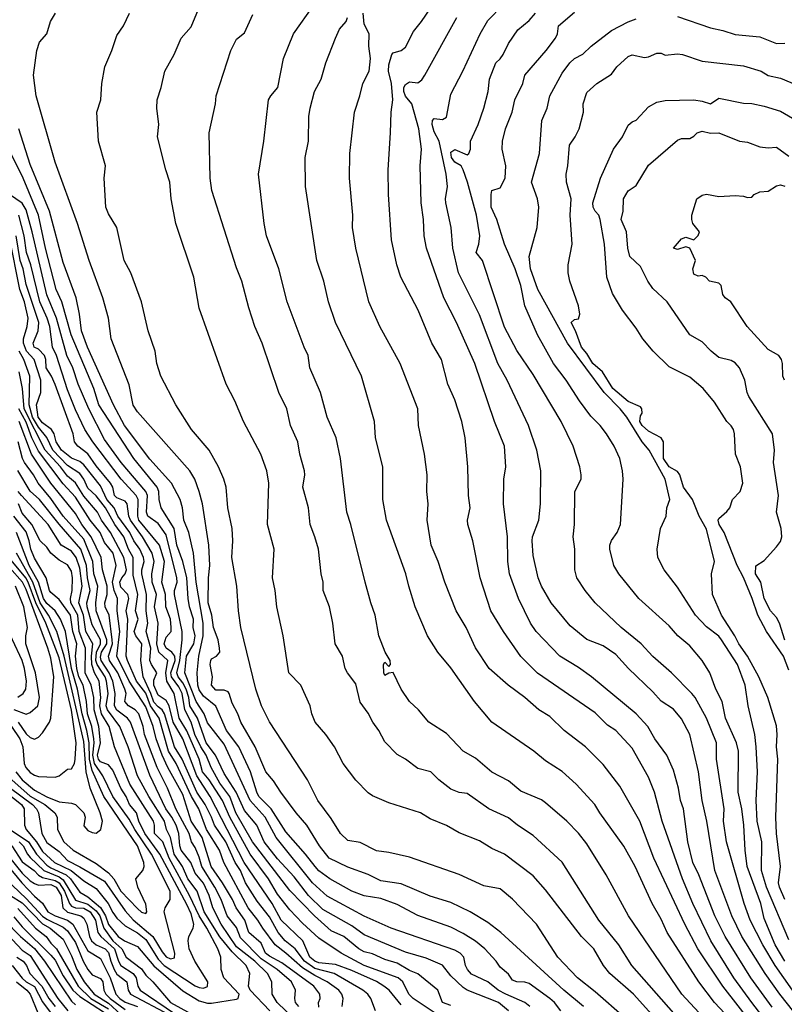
# Model space of a CAD drawing. Header units: metres. Extents: x -51132 to -49532, y -231222 to -229437.
# Tile 187 of 256: x -50114 to -50022, y -230801 to -230682. Entities that reach past the tile are written whole.
import ezdxf

# ---------------------------------------------------------------- set-up
doc = ezdxf.new("R2010")
doc.units = ezdxf.units.M
for name, color, linetype in [('CONTOUR_HALF', 8, 'Continuous'), ('CONTOUR_INDEX', 1, 'Continuous'), ('CONTOUR_INTER', 3, 'Continuous')]:
    doc.layers.add(name, color=color, linetype=linetype)

msp = doc.modelspace()

# ---------------------------------------------------------------- linework, layer by layer
at = {"layer": 'CONTOUR_HALF'}
for points, elevation in [([(-50033.61, -230807.26), (-50039.92, -230800.26), (-50042.78, -230797.76), (-50043.57, -230796.76), (-50044.71, -230794.76), (-50046.22, -230793.26), (-50050.58, -230787.58), (-50052.08, -230785.91), (-50055.58, -230783.27), (-50057.08, -230782.56), (-50058.58, -230781.65), (-50061.08, -230780.69), (-50062.58, -230779.8), (-50064.58, -230778.99), (-50065.76, -230778.26), (-50069.58, -230777.02), (-50071.58, -230776.17), (-50072.08, -230775.83), (-50073.58, -230774.27), (-50075.13, -230772.26), (-50076.2, -230770.26), (-50077.23, -230768.76), (-50078.51, -230767.26), (-50078.93, -230766.26), (-50079.13, -230765.26), (-50080.27, -230762.76), (-50081.73, -230761.26), (-50082.39, -230756.76), (-50083.18, -230753.26), (-50083.39, -230751.26), (-50083.71, -230749.76), (-50083.49, -230746.26), (-50084.3, -230743.26), (-50084.15, -230738.26), (-50084.37, -230736.76), (-50085.11, -230734.76), (-50087.21, -230730.76), (-50088.28, -230728.26), (-50089.33, -230726.26), (-50092.58, -230717.05), (-50093.23, -230713.26), (-50095.43, -230706.76), (-50095.98, -230703.76), (-50096.14, -230701.76), (-50096.64, -230700.26), (-50097.63, -230696.26), (-50097.48, -230694.76), (-50097.72, -230692.76), (-50097.69, -230691.76), (-50097.19, -230690.26), (-50096.77, -230688.26), (-50095.64, -230686.26), (-50094.76, -230684.26), (-50093.58, -230682.9), (-50092.46, -230680.26)], 72.5), ([(-50029.39, -230805.26), (-50034.05, -230800.26), (-50040.53, -230790.76), (-50043.25, -230785.76), (-50045.58, -230782.01), (-50046.58, -230780.7), (-50047.99, -230779.26), (-50050.58, -230777.04), (-50051.08, -230776.69), (-50053.58, -230775.61), (-50055.08, -230774.38), (-50057.08, -230773.33), (-50059.08, -230771.61), (-50060.58, -230770.77), (-50062.58, -230768.61), (-50064.75, -230767.26), (-50066, -230765.76), (-50067.08, -230764.76), (-50068.1, -230763.26), (-50069.08, -230761.24), (-50069.58, -230761.32), (-50070.08, -230761.59), (-50070.21, -230761.26), (-50070.25, -230760.26), (-50070.08, -230759.97), (-50069.58, -230760.48), (-50069.37, -230760.26), (-50069.44, -230759.76), (-50070.04, -230758.76), (-50070.8, -230756.76), (-50071.24, -230754.26), (-50071.79, -230752.76), (-50072.48, -230750.26), (-50074.18, -230743.26), (-50074.7, -230741.76), (-50075.44, -230735.26), (-50075.97, -230732.76), (-50077.07, -230730.26), (-50077.86, -230727.26), (-50079.17, -230724.26), (-50079.37, -230722.76), (-50079.86, -230721.76), (-50081.94, -230716.26), (-50082.93, -230712.26), (-50084.44, -230708.26), (-50084.71, -230706.76), (-50085.38, -230700.76), (-50084.76, -230696.76), (-50084.18, -230691.76), (-50083.91, -230691.26), (-50083.05, -230690.26), (-50082.36, -230686.76), (-50081.17, -230683.76), (-50078.69, -230680.26)], 73.5), ([(-50046, -230801.76), (-50048.36, -230799.76), (-50056.02, -230792.76), (-50057.58, -230791.56), (-50059.73, -230790.26), (-50062.08, -230789.12), (-50064.58, -230788.35), (-50068.08, -230786.87), (-50070.58, -230786.52), (-50072.08, -230785.72), (-50074.58, -230784.85), (-50076.81, -230783.76), (-50078.02, -230782.26), (-50079.54, -230779.76), (-50080.85, -230778.26), (-50082.71, -230775.76), (-50083.58, -230774.37), (-50084.51, -230773.26), (-50085.81, -230770.26), (-50087.54, -230767.26), (-50087.89, -230766.26), (-50088.58, -230764.94), (-50088.94, -230763.76), (-50089.08, -230763.57), (-50089.58, -230763.36), (-50090.58, -230763.36), (-50091.08, -230762.76), (-50090.99, -230761.76), (-50091.26, -230760.26), (-50091.17, -230759.76), (-50091.08, -230759.57), (-50090.48, -230759.26), (-50090.1, -230758.76), (-50090.12, -230758.26), (-50090.28, -230757.26), (-50090.84, -230755.76), (-50091.06, -230754.26), (-50091.52, -230752.76), (-50091.48, -230749.76), (-50091.3, -230748.26), (-50091.43, -230745.76), (-50092.21, -230740.76), (-50092.6, -230739.26), (-50093.12, -230737.76), (-50093.72, -230736.76), (-50100.08, -230729.6), (-50100.58, -230728.79), (-50101.08, -230726.34), (-50103.25, -230720.76), (-50103.58, -230718.26), (-50104.26, -230715.76), (-50105.95, -230711.26), (-50107.36, -230706.76), (-50110.08, -230699.33), (-50112.35, -230691.26), (-50112.67, -230688.76), (-50112.28, -230685.76), (-50111.95, -230684.76), (-50111.08, -230683.76), (-50110.64, -230682.26), (-50110.01, -230681.26)], 71.5), ([(-50024.08, -230805.7), (-50029.07, -230799.26), (-50032.1, -230794.76), (-50033.69, -230791.76), (-50037.45, -230783.76), (-50039.14, -230779.26), (-50041.58, -230775.01), (-50043.58, -230772.4), (-50045.74, -230770.26), (-50048.34, -230768.26), (-50050.08, -230766.57), (-50051.4, -230765.76), (-50053.08, -230764.25), (-50055.13, -230762.76), (-50057.42, -230760.76), (-50059.08, -230758.23), (-50060.2, -230755.76), (-50061.42, -230753.76), (-50062.81, -230750.26), (-50063.6, -230747.76), (-50064.46, -230745.76), (-50064.93, -230742.76), (-50064.81, -230740.76), (-50064.99, -230739.26), (-50064.96, -230737.26), (-50065.26, -230734.76), (-50066.01, -230731.26), (-50066.06, -230729.26), (-50068.2, -230723.76), (-50070.7, -230719.26), (-50072.01, -230716.26), (-50073.61, -230709.76), (-50073.98, -230707.26), (-50073.94, -230705.76), (-50074.36, -230701.26), (-50074.32, -230698.26), (-50073.75, -230693.26), (-50073.09, -230691.26), (-50072.75, -230689.76), (-50071.99, -230688.26), (-50071.8, -230686.76), (-50072.02, -230685.26), (-50071.97, -230683.76), (-50072.58, -230682.57), (-50072.72, -230681.26)], 74.5), ([(-50023.08, -230801.82), (-50025.69, -230798.26), (-50028.8, -230793.26), (-50030.04, -230790.76), (-50031.99, -230785.76), (-50032.73, -230784.26), (-50033.34, -230781.76), (-50033.86, -230777.76), (-50034.22, -230776.76), (-50034.47, -230775.26), (-50035.08, -230773.08), (-50035.87, -230771.26), (-50037.32, -230769.26), (-50038.19, -230767.76), (-50039.58, -230766.25), (-50045.02, -230761.76), (-50046.58, -230760.63), (-50048.87, -230759.26), (-50051.74, -230756.26), (-50052.4, -230755.26), (-50053.87, -230752.26), (-50054.96, -230749.26), (-50055.15, -230747.76), (-50055.18, -230744.76), (-50055.67, -230740.76), (-50055.65, -230737.76), (-50055.41, -230736.26), (-50055.56, -230733.76), (-50056.79, -230730.76), (-50059.15, -230723.76), (-50061.38, -230718.76), (-50062.94, -230715.76), (-50065.01, -230709.76), (-50065.31, -230708.26), (-50065.39, -230706.26), (-50065.65, -230704.26), (-50065.78, -230699.76), (-50065.64, -230697.76), (-50065.96, -230695.26), (-50066.81, -230692.26), (-50067.58, -230691.32), (-50067.79, -230690.76), (-50067.77, -230690.26), (-50067.58, -230689.89), (-50067.08, -230689.59), (-50066.08, -230689.68), (-50065.58, -230689.33), (-50065.21, -230688.76), (-50061.34, -230681.76)], 75.5), ([(-50019.57, -230801.26), (-50022.72, -230796.76), (-50024.25, -230794.26), (-50025.78, -230791.26), (-50026.49, -230789.26), (-50028.63, -230781.76), (-50029.01, -230779.26), (-50028.94, -230777.76), (-50029.86, -230771.76), (-50029.86, -230769.76), (-50031.08, -230766.77), (-50032.44, -230764.26), (-50032.84, -230763.76), (-50035.29, -230761.26), (-50037.58, -230759.29), (-50038.98, -230757.76), (-50041.42, -230755.76), (-50044.55, -230752.76), (-50045.79, -230751.26), (-50046.77, -230749.76), (-50047.04, -230748.76), (-50047.02, -230746.26), (-50047.23, -230744.76), (-50047.08, -230743.26), (-50047.03, -230739.26), (-50046.28, -230737.76), (-50046.25, -230737.26), (-50046.43, -230736.26), (-50047.24, -230733.76), (-50048.67, -230730.76), (-50052.08, -230725.08), (-50054.08, -230722.15), (-50055.58, -230719.34), (-50058.23, -230711.26), (-50058.98, -230710.26), (-50058.67, -230709.26), (-50058.54, -230708.26), (-50058.97, -230705.76), (-50060.04, -230701.76), (-50060.59, -230700.26), (-50060.83, -230699.76), (-50061.58, -230699.31), (-50062, -230698.76), (-50062.08, -230698.11), (-50061.58, -230697.77), (-50060.08, -230698.44), (-50059.89, -230698.26), (-50059.7, -230697.76), (-50059.69, -230696.76), (-50058.75, -230694.76), (-50058.08, -230692.76), (-50057.54, -230690.76), (-50057.37, -230689.26), (-50056.62, -230687.26), (-50056.08, -230686.79), (-50055.71, -230686.26), (-50055.08, -230684.91), (-50053.95, -230683.26), (-50052.58, -230682.14), (-50051.79, -230681.26)], 76.5), ([(-50021.08, -230793.65), (-50023.78, -230787.26), (-50024.39, -230785.26), (-50024.36, -230781.76), (-50024.92, -230779.26), (-50025.02, -230776.76), (-50024.89, -230773.26), (-50025.05, -230770.26), (-50025.22, -230768.76), (-50026, -230765.26), (-50026.36, -230762.76), (-50027.29, -230760.26), (-50029.24, -230757.26), (-50029.58, -230756.81), (-50031.08, -230755.69), (-50032.38, -230754.26), (-50034.58, -230750.86), (-50036.19, -230748.76), (-50036.97, -230747.26), (-50037.05, -230746.26), (-50036.65, -230743.76), (-50035.95, -230742.26), (-50035.87, -230741.26), (-50035.53, -230740.26), (-50036.07, -230737.76), (-50038, -230734.26), (-50038.86, -230733.26), (-50040.73, -230730.26), (-50041.52, -230729.26), (-50043.48, -230727.26), (-50047.92, -230721.26), (-50051.52, -230714.76), (-50052.4, -230712.26), (-50052.56, -230710.76), (-50051.62, -230707.26), (-50051.38, -230704.76), (-50051.56, -230703.76), (-50052.29, -230701.76), (-50051.33, -230698.26), (-50051.02, -230694.26), (-50050.4, -230692.76), (-50050.07, -230691.26), (-50048.58, -230688.54), (-50047.64, -230687.26), (-50047.06, -230686.76), (-50046.08, -230686.22), (-50045.05, -230685.26), (-50042.58, -230683.34), (-50040.58, -230682.29), (-50039.58, -230681.93)], 77.5), ([(-50034.58, -230681.66), (-50030.58, -230683.01), (-50029.08, -230683.34), (-50027.58, -230683.85), (-50024.58, -230684.11), (-50022.58, -230684.92), (-50021.58, -230684.9)], 77.5), ([(-50021.08, -230760.96), (-50021.74, -230759.26), (-50023.78, -230756.26), (-50024.85, -230754.26), (-50025.51, -230752.26), (-50026.58, -230749.72), (-50027.35, -230748.26), (-50028.92, -230744.26), (-50029.53, -230743.26), (-50029.65, -230742.76), (-50029.58, -230742.53), (-50028.58, -230741.69), (-50028.25, -230741.26), (-50027.92, -230740.26), (-50026.98, -230739.26), (-50026.65, -230738.26), (-50026.95, -230736.26), (-50027.56, -230734.76), (-50027.67, -230732.26), (-50027.8, -230731.76), (-50028.08, -230731.32), (-50028.59, -230730.76), (-50030.08, -230728.43), (-50031.45, -230726.76), (-50033.08, -230725.42), (-50035.58, -230724.14), (-50037.52, -230722.26), (-50038.77, -230720.76), (-50039.58, -230719.46), (-50041.24, -230717.26), (-50042.48, -230715.26), (-50043.14, -230713.26), (-50043.42, -230709.26), (-50043.96, -230706.26), (-50044.13, -230705.76), (-50044.58, -230705.26), (-50044.79, -230704.76), (-50044.83, -230704.26), (-50043.93, -230701.26), (-50042.34, -230697.76), (-50041.26, -230696.26), (-50040.58, -230694.84), (-50040.08, -230694.42), (-50039.58, -230694.22), (-50038.08, -230692.62), (-50037.08, -230692.03), (-50036.08, -230691.83), (-50032.58, -230691.74), (-50031.58, -230691.9), (-50030.58, -230692.24), (-50029.58, -230691.55), (-50026.58, -230692.15), (-50025.58, -230692.22), (-50024.08, -230692.52), (-50022.08, -230693.14), (-50020.15, -230694.26)], 78.5), ([(-50052.51, -230801.76), (-50053.08, -230801.27), (-50055.42, -230800.26), (-50056.32, -230799.76), (-50057.58, -230798.77), (-50059.58, -230797.81), (-50060.06, -230797.26), (-50060.31, -230796.76), (-50060.48, -230795.76), (-50060.94, -230795.26), (-50061.58, -230794.93), (-50069.29, -230792.26), (-50072.58, -230790.77), (-50077.08, -230788.36), (-50078.84, -230786.76), (-50083.25, -230781.26), (-50084.61, -230778.76), (-50086.42, -230776.76), (-50089.58, -230769.93), (-50091.58, -230767.35), (-50091.98, -230766.26), (-50092.94, -230764.76), (-50094.32, -230761.26), (-50094.13, -230759.26), (-50093.25, -230757.76), (-50093.1, -230756.76), (-50093.32, -230755.76), (-50093.3, -230754.76), (-50093.78, -230753.26), (-50093.93, -230752.26), (-50094.1, -230749.76), (-50094.59, -230747.76), (-50095.3, -230745.76), (-50095.63, -230743.76), (-50097.19, -230741.26), (-50097.46, -230740.26), (-50097.48, -230739.26), (-50097.7, -230738.76), (-50100.52, -230735.26), (-50104.77, -230728.76), (-50105.39, -230726.76), (-50108.13, -230720.26), (-50109.24, -230716.26), (-50109.93, -230714.76), (-50111.22, -230709.76), (-50112.08, -230705.76), (-50113.94, -230701.26), (-50115.68, -230697.76)], 70.5), ([(-50021.62, -230725.76), (-50021.79, -230725.26), (-50021.86, -230723.76), (-50021.98, -230723.26), (-50022.3, -230722.76), (-50023.58, -230722.05), (-50026.15, -230719.26), (-50028.1, -230716.26), (-50028.8, -230715.76), (-50029.08, -230715.36), (-50029.27, -230714.26), (-50029.58, -230713.98), (-50030.68, -230713.76), (-50031.13, -230713.26), (-50031.58, -230713.08), (-50032.08, -230713.16), (-50032.58, -230712.89), (-50032.71, -230712.26), (-50032.38, -230711.26), (-50033.08, -230709.76), (-50033.58, -230709.6), (-50034.58, -230709.9), (-50035.05, -230709.76), (-50034.08, -230708.61), (-50033.58, -230708.41), (-50032.58, -230708.75), (-50032.08, -230708.2), (-50031.91, -230707.76), (-50032.73, -230706.76), (-50032.86, -230706.26), (-50032.84, -230705.76), (-50032.24, -230703.76), (-50031.58, -230703.31), (-50031.08, -230703.21), (-50029.58, -230703.49), (-50027.58, -230703.38), (-50026.58, -230703.45), (-50026.08, -230703.61), (-50025.58, -230703.55), (-50025.29, -230703.26), (-50024.58, -230702.91), (-50023.58, -230702.84), (-50022.58, -230702.17), (-50022.08, -230702.05), (-50021.58, -230702.24)], 79.5), ([(-50062.08, -230801.63), (-50063.09, -230801.26), (-50063.63, -230799.76), (-50066.08, -230797.8), (-50067.08, -230797.39), (-50068.58, -230796.49), (-50070.08, -230796.04), (-50071.58, -230795.37), (-50072.58, -230795.12), (-50073.21, -230794.76), (-50075.05, -230793.26), (-50076.58, -230792.55), (-50078.59, -230790.76), (-50081.58, -230787.69), (-50086.12, -230781.76), (-50088.14, -230778.26), (-50088.88, -230776.26), (-50090.08, -230774.67), (-50091.14, -230772.76), (-50091.76, -230771.26), (-50092.41, -230770.26), (-50093.12, -230768.76), (-50093.58, -230767.24), (-50094.35, -230765.76), (-50094.67, -230763.76), (-50095.08, -230762.95), (-50095.96, -230761.76), (-50096.05, -230761.26), (-50095.51, -230759.76), (-50095.55, -230759.26), (-50095.93, -230758.76), (-50096.61, -230758.26), (-50096.82, -230757.76), (-50096.58, -230756.93), (-50095.98, -230756.26), (-50095.98, -230755.76), (-50096.08, -230754.76), (-50096.65, -230753.26), (-50096.69, -230751.76), (-50097.12, -230750.26), (-50096.81, -230747.76), (-50097.4, -230745.76), (-50099.91, -230742.76), (-50100.04, -230742.26), (-50100.01, -230740.26), (-50100.25, -230739.76), (-50102.07, -230737.76), (-50105.51, -230733.26), (-50106.46, -230731.76), (-50107.58, -230729.38), (-50108.58, -230726.92), (-50109.91, -230722.76), (-50110.38, -230721.76), (-50110.72, -230719.26), (-50111.01, -230718.26), (-50111.9, -230716.26), (-50113.01, -230711.76), (-50113.55, -230710.26), (-50113.8, -230708.26), (-50114.46, -230705.76)], 69.5), ([(-50068.08, -230801.55), (-50069.57, -230799.76), (-50070.19, -230799.26), (-50071.08, -230798.71), (-50074.08, -230797.38), (-50076.08, -230796.63), (-50078.08, -230796.43), (-50078.58, -230796.26), (-50079.17, -230795.76), (-50080.01, -230793.76), (-50082.63, -230791.26), (-50083.73, -230789.26), (-50087.12, -230784.26), (-50091.28, -230776.26), (-50092.87, -230773.76), (-50094.59, -230769.26), (-50095.74, -230767.26), (-50096.24, -230765.26), (-50096.58, -230764.62), (-50097.58, -230763.97), (-50098.08, -230762.76), (-50098.08, -230762.17), (-50097.74, -230761.26), (-50098.39, -230760.26), (-50098.57, -230759.76), (-50098.45, -230758.26), (-50099.02, -230756.26), (-50098.84, -230755.26), (-50099.03, -230753.76), (-50098.99, -230751.76), (-50099.54, -230749.26), (-50099.56, -230748.76), (-50099.28, -230747.76), (-50099.34, -230747.26), (-50099.78, -230746.26), (-50100.52, -230745.26), (-50100.99, -230744.26), (-50102.45, -230742.26), (-50102.91, -230741.26), (-50103.81, -230740.26), (-50104.58, -230738.58), (-50106.58, -230736.03), (-50107.08, -230735.63), (-50108.08, -230735.21), (-50109.29, -230734.26), (-50109.95, -230733.26), (-50110.2, -230732.26), (-50110.49, -230731.76), (-50111.58, -230730.93), (-50112.12, -230730.26), (-50112.34, -230728.76), (-50111.81, -230727.26), (-50111.81, -230725.76), (-50112.59, -230723.26), (-50113.55, -230722.26), (-50113.89, -230721.26), (-50113.91, -230720.76), (-50113.47, -230719.26), (-50113.34, -230718.26), (-50113.79, -230716.26), (-50114.35, -230714.76), (-50115.58, -230708.46)], 68.5), ([(-50075.26, -230801.76), (-50075.13, -230800.76), (-50075.3, -230800.26), (-50075.66, -230799.76), (-50077.08, -230798.75), (-50078.58, -230798), (-50080.08, -230797.06), (-50082.07, -230795.26), (-50083.39, -230794.26), (-50084.88, -230792.26), (-50085.46, -230791.26), (-50086.65, -230789.76), (-50089.62, -230784.26), (-50090.12, -230782.76), (-50091.71, -230780.26), (-50092.62, -230777.76), (-50093.54, -230776.26), (-50095.39, -230772.26), (-50096.3, -230770.76), (-50097.46, -230766.76), (-50098.49, -230765.26), (-50099.08, -230763.74), (-50100.19, -230762.26), (-50101.28, -230759.76), (-50101.43, -230759.26), (-50101.25, -230754.76), (-50101.43, -230753.76), (-50101.12, -230752.26), (-50101.24, -230751.76), (-50102.08, -230750.87), (-50102.2, -230750.26), (-50101.98, -230749.76), (-50101.56, -230749.26), (-50101.42, -230748.76), (-50101.73, -230747.26), (-50103.33, -230744.26), (-50104.46, -230742.76), (-50104.94, -230741.76), (-50106.58, -230739.82), (-50107.58, -230738.21), (-50108.58, -230737.4), (-50109.42, -230736.26), (-50111.29, -230734.26), (-50113.82, -230729.26), (-50114.04, -230726.76), (-50114.41, -230724.76)], 67.5), ([(-50080.51, -230801.76), (-50080.9, -230801.26), (-50081, -230800.76), (-50080.91, -230799.76), (-50081.39, -230798.76), (-50083.15, -230797.26), (-50085.08, -230795.98), (-50087.58, -230793.42), (-50088.08, -230792.18), (-50089.18, -230790.76), (-50089.93, -230788.76), (-50090.69, -230787.26), (-50092.27, -230784.76), (-50092.58, -230783.64), (-50093.08, -230782.46), (-50093.52, -230781.76), (-50093.79, -230780.76), (-50095.42, -230777.76), (-50096.45, -230775.26), (-50097.68, -230772.76), (-50099.23, -230768.76), (-50099.39, -230767.76), (-50099.9, -230766.26), (-50100.36, -230765.76), (-50101.17, -230765.26), (-50101.61, -230764.76), (-50101.46, -230763.76), (-50101.61, -230763.26), (-50102.45, -230761.26), (-50103.47, -230759.76), (-50103.61, -230759.26), (-50103.1, -230757.76), (-50103.13, -230757.26), (-50103.53, -230754.26), (-50103.98, -230753.26), (-50104.04, -230752.76), (-50103.76, -230751.76), (-50103.77, -230750.76), (-50104.3, -230748.76), (-50104.48, -230747.26), (-50105.71, -230744.76), (-50106.83, -230743.26), (-50107.58, -230741.93), (-50110.58, -230738.27), (-50112.94, -230734.76), (-50114.43, -230730.76)], 66.5), ([(-50084.04, -230802.26), (-50086.41, -230799.76), (-50086.6, -230799.26), (-50086.43, -230797.76), (-50086.88, -230796.76), (-50088.58, -230795.13), (-50090.08, -230793.29), (-50091.99, -230790.26), (-50092.83, -230787.76), (-50093.98, -230786.26), (-50094.62, -230784.76), (-50095.62, -230783.26), (-50096.06, -230781.26), (-50096.54, -230780.26), (-50096.81, -230779.26), (-50098.71, -230776.26), (-50100.06, -230773.76), (-50101.22, -230770.26), (-50102.23, -230767.76), (-50103.73, -230765.76), (-50103.86, -230765.26), (-50103.64, -230763.76), (-50103.83, -230762.26), (-50104.01, -230761.76), (-50104.98, -230760.26), (-50105.12, -230759.76), (-50105.05, -230758.76), (-50104.58, -230757.76), (-50104.56, -230757.26), (-50105.58, -230755.46), (-50106.17, -230753.26), (-50106.2, -230752.76), (-50105.83, -230751.26), (-50106.14, -230749.76), (-50106.27, -230748.26), (-50106.94, -230746.26), (-50109.58, -230743.23), (-50111.97, -230740.26), (-50113.08, -230739.21), (-50114.58, -230736.72)], 65.5), ([(-50116.08, -230775.72), (-50114.13, -230777.26), (-50113.82, -230777.76), (-50113.79, -230779.76), (-50113.56, -230780.26), (-50112.32, -230781.76), (-50111.58, -230782.94), (-50110.16, -230784.26), (-50108.12, -230785.26), (-50106.58, -230786.52), (-50105.08, -230787.43), (-50103.64, -230789.26), (-50103.08, -230790.34), (-50102.58, -230791.01), (-50101.58, -230791.96), (-50100.08, -230792.81), (-50099.08, -230793.6), (-50097.58, -230795.99), (-50096.86, -230796.76), (-50093.08, -230799.25), (-50092.58, -230799.45), (-50092.08, -230799.52), (-50091.58, -230799.32), (-50091.53, -230798.76), (-50093.13, -230796.26), (-50093.79, -230794.76), (-50093.94, -230793.76), (-50093.85, -230793.26), (-50093.34, -230792.26), (-50093.26, -230791.76), (-50093.58, -230790.52), (-50094.08, -230789.38), (-50097.38, -230783.26), (-50099.18, -230780.76), (-50099.92, -230779.26), (-50100.21, -230778.26), (-50101.03, -230777.26), (-50101.44, -230776.26), (-50102.1, -230775.26), (-50103.08, -230773.06), (-50103.58, -230772.43), (-50104.58, -230772.05), (-50104.79, -230771.76), (-50104.93, -230771.26), (-50104.55, -230769.76), (-50104.75, -230767.76), (-50105.35, -230765.76), (-50105.38, -230764.26), (-50105.69, -230762.76), (-50106.42, -230761.26), (-50106.37, -230758.26), (-50107.16, -230756.26), (-50107.33, -230754.26), (-50108.16, -230752.76), (-50108.21, -230752.26), (-50107.98, -230751.26), (-50107.94, -230749.76), (-50108.08, -230748.92), (-50108.58, -230748.16), (-50109.58, -230747.61), (-50110.58, -230746.77), (-50111.08, -230746.03), (-50111.86, -230745.26), (-50112.87, -230743.26), (-50114.08, -230741.89), (-50114.51, -230740.76)], 64.5), ([(-50115.31, -230774.26), (-50113.08, -230776.22), (-50111.32, -230777.26), (-50110.09, -230778.26), (-50109.8, -230778.76), (-50109.76, -230780.26), (-50109.02, -230781.76), (-50107.87, -230782.76), (-50105.08, -230784.38), (-50103.58, -230785.52), (-50102.95, -230786.26), (-50102.08, -230787.76), (-50100.08, -230789.86), (-50099.58, -230790.31), (-50099.08, -230790.47), (-50098.96, -230790.26), (-50099.08, -230789.32), (-50100.04, -230787.26), (-50100.27, -230786.26), (-50099.44, -230785.26), (-50099.26, -230784.76), (-50099.29, -230784.26), (-50100.08, -230782.26), (-50104.14, -230776.26), (-50105.58, -230773.12), (-50105.9, -230771.76), (-50105.93, -230769.76), (-50106.22, -230768.26), (-50106.79, -230766.26), (-50107.36, -230763.26), (-50108.09, -230760.76), (-50108.82, -230756.26), (-50109.4, -230754.76), (-50110.04, -230753.76), (-50111.08, -230752.86), (-50111.48, -230752.26), (-50112.09, -230750.26), (-50113.2, -230748.26), (-50114.76, -230744.26)], 63.5), ([(-50115.36, -230767.76), (-50114.33, -230769.26), (-50114, -230770.26), (-50113.82, -230772.26), (-50113.6, -230772.76), (-50113.08, -230773.37), (-50112.58, -230773.7), (-50112.08, -230773.84), (-50110.08, -230773.91), (-50109.58, -230773.76), (-50108.58, -230772.97), (-50108.08, -230772.93), (-50107.72, -230772.26), (-50107.62, -230771.76), (-50107.52, -230769.76), (-50108.08, -230765.78), (-50109.58, -230759.44), (-50111.19, -230755.26), (-50112.42, -230752.76), (-50113.32, -230750.26), (-50113.6, -230749.76), (-50115.58, -230747.34)], 62.5), ([(-50115.08, -230765.72), (-50113.58, -230766.27), (-50113.08, -230766.09), (-50112.15, -230765.26), (-50111.97, -230764.26), (-50112.44, -230761.26), (-50113.6, -230757.76), (-50113.62, -230756.76), (-50113.41, -230755.76), (-50113.87, -230753.26), (-50114.87, -230750.76)], 61.5), ([(-50114.44, -230781.76), (-50113.93, -230782.26), (-50113.41, -230783.26), (-50113.08, -230783.65), (-50111.43, -230785.26), (-50109.58, -230786.01), (-50109.08, -230786.39), (-50107.58, -230788.86), (-50106.08, -230789.32), (-50105.08, -230790.12), (-50104.63, -230790.76), (-50104.17, -230792.26), (-50103.08, -230793.76), (-50101.99, -230794.76), (-50101.45, -230795.76), (-50099.58, -230797.17), (-50099.08, -230797.95), (-50098.21, -230798.76), (-50096.08, -230801.24), (-50093.58, -230802.65)], 65.5), ([(-50115.58, -230783.68), (-50114.08, -230785.55), (-50113.08, -230786.49), (-50112.58, -230786.84), (-50112.08, -230787.01), (-50110.58, -230786.93), (-50109.93, -230787.26), (-50109.34, -230788.26), (-50109.13, -230789.76), (-50108.58, -230790.32), (-50106.96, -230790.76), (-50106.58, -230791.03), (-50106.21, -230791.76), (-50105.9, -230793.26), (-50105.67, -230793.76), (-50105.08, -230794.25), (-50104.01, -230794.76), (-50103.58, -230795.2), (-50103.32, -230796.26), (-50102.91, -230797.26), (-50102.58, -230797.82), (-50101.35, -230798.76), (-50101.22, -230799.76), (-50100.93, -230800.26), (-50096.2, -230802.76)], 66.5), ([(-50116.08, -230786.27), (-50113.58, -230788.63), (-50111.58, -230790.79), (-50111.08, -230791.17), (-50109.08, -230792.12), (-50108.58, -230792.55), (-50107.58, -230794), (-50106.66, -230796.26), (-50106.08, -230797.26), (-50105.58, -230797.9), (-50104.58, -230798.34), (-50104.27, -230798.76), (-50104.16, -230799.76), (-50103.92, -230800.26), (-50103.39, -230800.76), (-50101.58, -230802.09)], 67.5), ([(-50118.21, -230789.26), (-50114.28, -230793.26), (-50112.58, -230794.71), (-50111.36, -230796.26), (-50108.08, -230801.1), (-50107.58, -230801.53)], 69.5), ([(-50114.58, -230789.86), (-50112.43, -230792.26), (-50111.15, -230793.26), (-50110.58, -230794.07), (-50109.88, -230794.76), (-50107.26, -230799.26), (-50105.72, -230800.76), (-50103.58, -230802.03)], 68.5), ([(-50114.71, -230795.76), (-50113.94, -230796.26), (-50113.54, -230796.76), (-50113.14, -230797.76), (-50111.66, -230799.26), (-50110.84, -230800.76), (-50110.08, -230801.76)], 70.5), ([(-50114.74, -230798.76), (-50113.48, -230799.76), (-50113.1, -230800.26), (-50111.23, -230804.76)], 71.5)]:
    msp.add_lwpolyline(points, dxfattribs=dict(at, elevation=elevation))
at = {"layer": 'CONTOUR_INDEX'}
for points, elevation in [([(-50023.25, -230804.26), (-50025.58, -230801.26), (-50027.76, -230798.26), (-50030.53, -230793.76), (-50032.71, -230789.26), (-50033.97, -230786.26), (-50036.43, -230779.26), (-50037.36, -230775.76), (-50038.08, -230773.91), (-50040.08, -230770.39), (-50042.05, -230768.26), (-50043.08, -230767.6), (-50044.58, -230766.12), (-50051.58, -230761.3), (-50053.58, -230759.29), (-50055.69, -230756.26), (-50057.21, -230753.76), (-50058.5, -230749.76), (-50059.41, -230745.26), (-50059.99, -230743.26), (-50060.05, -230742.76), (-50059.73, -230741.26), (-50059.91, -230739.76), (-50060, -230736.26), (-50060.35, -230732.76), (-50060.74, -230730.76), (-50061.58, -230728.16), (-50062.43, -230726.26), (-50063.22, -230723.26), (-50064.38, -230721.26), (-50066.03, -230717.26), (-50068.13, -230713.26), (-50068.61, -230711.76), (-50069.25, -230708.76), (-50069.62, -230703.26), (-50069.68, -230700.26), (-50069.37, -230695.76), (-50069.32, -230693.26), (-50069.12, -230691.76), (-50069.28, -230689.76), (-50069.64, -230688.26), (-50069.58, -230687.53), (-50069.22, -230686.26), (-50069.08, -230686.06), (-50068.08, -230685.76), (-50067.58, -230685.35), (-50066.58, -230683.48), (-50065.61, -230682.26), (-50063.6, -230679.26)], 75), ([(-50055.06, -230802.26), (-50056.28, -230801.26), (-50060.11, -230799.76), (-50060.58, -230799.44), (-50062.08, -230798.02), (-50063.08, -230796.75), (-50065.08, -230795.87), (-50067.58, -230795.15), (-50072.58, -230793.06), (-50074.08, -230791.95), (-50077.58, -230789.98), (-50079.34, -230788.26), (-50081.08, -230786), (-50083.08, -230783.82), (-50084.72, -230781.76), (-50085.59, -230779.76), (-50087.08, -230777.95), (-50088.12, -230775.76), (-50089.58, -230773.48), (-50090.61, -230771.26), (-50091.74, -230769.76), (-50092.8, -230766.76), (-50093.72, -230765.26), (-50093.85, -230764.26), (-50094.17, -230763.26), (-50094.58, -230762.48), (-50095.14, -230761.76), (-50095.32, -230761.26), (-50094.92, -230759.76), (-50094.64, -230757.26), (-50094.65, -230756.26), (-50095.58, -230751.76), (-50095.58, -230751.26), (-50095.25, -230750.26), (-50095.32, -230749.76), (-50096.58, -230744.52), (-50097.58, -230743.17), (-50098.81, -230742.26), (-50098.97, -230741.76), (-50098.87, -230739.76), (-50099.06, -230739.26), (-50102.06, -230735.76), (-50104.08, -230732.95), (-50105.99, -230729.26), (-50107.27, -230726.26), (-50107.91, -230724.26), (-50108.65, -230722.76), (-50109.89, -230718.26), (-50111.08, -230715.43), (-50112.86, -230707.76), (-50113.58, -230705.12), (-50114.08, -230704.31), (-50115.61, -230703.26)], 70), ([(-50115.51, -230780.26), (-50113.31, -230781.76), (-50112.33, -230783.26), (-50111.08, -230784.58), (-50110.58, -230784.94), (-50108.72, -230785.76), (-50108.22, -230786.26), (-50107.08, -230787.87), (-50106.08, -230788.45), (-50104.58, -230789.73), (-50103.94, -230790.76), (-50103.58, -230791.81), (-50102.42, -230793.26), (-50101.66, -230793.76), (-50100.08, -230794.45), (-50098.08, -230796.82), (-50094.58, -230799.85), (-50092.58, -230801.05), (-50091.58, -230801.35), (-50091.08, -230801.35), (-50088.08, -230800.85), (-50087.85, -230800.76), (-50087.73, -230800.26), (-50089.6, -230798.26), (-50089.91, -230797.26), (-50089.96, -230795.76), (-50090.35, -230794.76), (-50091.65, -230792.26), (-50092.58, -230790.76), (-50093.77, -230788.26), (-50096.23, -230783.76), (-50097.01, -230781.76), (-50098.02, -230780.76), (-50098.02, -230779.76), (-50098.15, -230779.26), (-50101, -230774.76), (-50102.85, -230770.26), (-50103.52, -230767.76), (-50104.43, -230766.26), (-50104.65, -230765.26), (-50104.53, -230764.26), (-50104.74, -230762.26), (-50105.3, -230761.26), (-50105.61, -230760.26), (-50105.65, -230759.26), (-50105.5, -230757.76), (-50106.35, -230756.26), (-50106.64, -230754.26), (-50107.17, -230752.76), (-50106.78, -230750.76), (-50107.08, -230748.58), (-50107.51, -230747.26), (-50108.08, -230746.52), (-50109.34, -230745.76), (-50110.89, -230743.26), (-50114.15, -230739.76), (-50114.56, -230739.26)], 65), ([(-50118.9, -230789.76), (-50114.08, -230794.9), (-50113.08, -230795.55), (-50109.75, -230800.76), (-50108.52, -230802.26)], 70)]:
    msp.add_lwpolyline(points, dxfattribs=dict(at, elevation=elevation))
at = {"layer": 'CONTOUR_INTER'}
for points, elevation in [([(-50015.08, -230809.18), (-50022.17, -230800.26), (-50023.93, -230797.76), (-50026.79, -230793.26), (-50027.98, -230790.76), (-50030.07, -230785.26), (-50031.03, -230779.26), (-50031.6, -230776.76), (-50032.02, -230773.26), (-50033.08, -230768.76), (-50034.08, -230766.86), (-50035.08, -230765.69), (-50036.58, -230764.69), (-50037.58, -230763.58), (-50040.52, -230760.76), (-50042.08, -230759.04), (-50043.58, -230757.99), (-50045.58, -230757.21), (-50047.58, -230755.57), (-50049.9, -230752.76), (-50051.09, -230750.76), (-50051.48, -230749.76), (-50052.08, -230747.04), (-50052.21, -230745.26), (-50052.15, -230744.76), (-50051.41, -230742.76), (-50051.18, -230740.76), (-50051.16, -230736.76), (-50051.64, -230734.26), (-50052.67, -230731.26), (-50055.23, -230725.76), (-50056.38, -230723.76), (-50058.58, -230717.84), (-50061.13, -230712.76), (-50061.84, -230709.76), (-50062.02, -230707.26), (-50062.66, -230704.26), (-50062.7, -230703.76), (-50062.48, -230702.26), (-50062.63, -230700.76), (-50063.5, -230696.76), (-50064.08, -230695.63), (-50064.35, -230694.76), (-50064.3, -230694.26), (-50064.08, -230694.01), (-50063.08, -230694.15), (-50062.58, -230693.85), (-50062.08, -230691.06), (-50060.6, -230688.26), (-50058.51, -230683.76), (-50057.58, -230682.15), (-50055.78, -230680.26)], 76), ([(-50037.38, -230806.26), (-50044.58, -230799.97), (-50046.72, -230798.26), (-50049.1, -230795.76), (-50051.67, -230791.76), (-50054.58, -230788.71), (-50056.08, -230787.48), (-50058.08, -230787.09), (-50061.08, -230785.74), (-50067.08, -230783.64), (-50069.58, -230783.06), (-50071.08, -230782.86), (-50073.08, -230781.84), (-50074.58, -230781.62), (-50075.47, -230780.76), (-50076.58, -230778.93), (-50078.19, -230776.76), (-50079.47, -230774.26), (-50084.08, -230767.23), (-50085.04, -230765.26), (-50085.72, -230763.26), (-50087.54, -230755.76), (-50087.84, -230753.76), (-50088.02, -230750.76), (-50088.65, -230747.26), (-50088.52, -230745.26), (-50088.59, -230743.76), (-50089.12, -230741.26), (-50089.34, -230738.76), (-50089.6, -230737.76), (-50090.24, -230736.26), (-50091.37, -230734.26), (-50093.51, -230731.76), (-50095.42, -230728.76), (-50097.26, -230725.26), (-50097.71, -230723.76), (-50097.95, -230722.26), (-50098.79, -230719.76), (-50099.59, -230716.26), (-50100.87, -230712.76), (-50101.68, -230711.26), (-50102.57, -230707.26), (-50103.58, -230705.59), (-50103.91, -230704.76), (-50104.11, -230701.26), (-50103.96, -230699.76), (-50104.79, -230696.76), (-50105.01, -230693.26), (-50104.51, -230691.76), (-50104.41, -230689.76), (-50104.05, -230687.76), (-50103.17, -230685.76), (-50102.58, -230683.97), (-50101.76, -230682.76), (-50101.06, -230681.26)], 72), ([(-50033.54, -230804.26), (-50040.12, -230796.76), (-50041.71, -230794.26), (-50044.13, -230791.26), (-50048.58, -230784.23), (-50052.08, -230781.02), (-50053.98, -230779.76), (-50055.08, -230778.87), (-50057.45, -230777.76), (-50060.08, -230775.91), (-50061.08, -230775.78), (-50062.08, -230775.38), (-50063.54, -230774.26), (-50064.49, -230773.26), (-50066.08, -230772.86), (-50067.58, -230771.73), (-50068.58, -230771.18), (-50070.08, -230769.64), (-50070.81, -230768.26), (-50071.55, -230767.26), (-50072.08, -230766.16), (-50073.08, -230764.82), (-50073.58, -230762.59), (-50074.62, -230761.26), (-50074.87, -230760.76), (-50075.2, -230759.26), (-50076.09, -230757.76), (-50076.38, -230755.26), (-50076.78, -230753.26), (-50077.56, -230751.26), (-50077.56, -230750.26), (-50077.81, -230749.26), (-50078.14, -230746.26), (-50078.56, -230744.76), (-50079.15, -230743.26), (-50079.32, -230741.26), (-50080.01, -230738.76), (-50079.78, -230737.26), (-50079.83, -230736.76), (-50080.38, -230734.76), (-50080.63, -230733.26), (-50081.5, -230731.26), (-50081.96, -230729.26), (-50082.92, -230727.26), (-50084.94, -230721.26), (-50085.86, -230719.26), (-50086.58, -230717), (-50087.41, -230713.76), (-50088.08, -230712.15), (-50091.07, -230702.76), (-50091.28, -230701.26), (-50091.38, -230695.76), (-50090.61, -230692.26), (-50090.52, -230691.26), (-50088.75, -230685.76), (-50088.08, -230684.4), (-50087.08, -230683.62), (-50086.08, -230681.41)], 73), ([(-50028.23, -230803.26), (-50030.09, -230801.26), (-50032, -230798.76), (-50035.83, -230792.76), (-50036.58, -230791.14), (-50037.65, -230789.26), (-50039.73, -230784.76), (-50041.08, -230782.31), (-50044.02, -230778.26), (-50044.59, -230777.26), (-50046.86, -230774.76), (-50048.58, -230773.24), (-50050.58, -230771.96), (-50052, -230770.76), (-50057.1, -230767.26), (-50059.19, -230764.76), (-50062.08, -230760.66), (-50063.63, -230758.76), (-50064.89, -230756.76), (-50066.39, -230753.26), (-50067.17, -230750.76), (-50067.51, -230749.26), (-50069.86, -230742.76), (-50070.31, -230740.26), (-50070.3, -230736.26), (-50071.22, -230732.76), (-50071.34, -230730.76), (-50072.89, -230725.26), (-50076.08, -230718.77), (-50076.92, -230716.26), (-50077.46, -230713.76), (-50078.31, -230711.26), (-50079.68, -230702.26), (-50079.74, -230698.76), (-50079.34, -230696.76), (-50079.29, -230693.76), (-50079.14, -230692.76), (-50078.6, -230690.76), (-50077.81, -230689.26), (-50077.25, -230687.26), (-50076.05, -230684.26), (-50075.58, -230683.2), (-50074.75, -230682.26), (-50074.6, -230681.76)], 74), ([(-50021.58, -230796.26), (-50022.74, -230794.26), (-50024.08, -230791.06), (-50024.49, -230789.26), (-50026.15, -230784.76), (-50026.39, -230782.76), (-50026.53, -230779.76), (-50026.79, -230777.76), (-50027.24, -230775.76), (-50027.17, -230770.76), (-50027.42, -230769.76), (-50028.76, -230766.76), (-50029.16, -230764.76), (-50029.93, -230763.26), (-50030.67, -230761.26), (-50031.59, -230759.76), (-50033.08, -230758.01), (-50034.55, -230756.76), (-50035.58, -230755.58), (-50039.27, -230752.26), (-50041.68, -230749.26), (-50042.31, -230748.26), (-50042.77, -230746.26), (-50042.79, -230745.76), (-50042.58, -230745.2), (-50041.89, -230744.26), (-50041.49, -230743.26), (-50041.17, -230737.76), (-50041.25, -230736.76), (-50041.59, -230735.26), (-50042.28, -230733.76), (-50043.19, -230732.26), (-50043.96, -230731.26), (-50045.08, -230730.12), (-50046.47, -230728.26), (-50048.09, -230725.76), (-50049.61, -230723.76), (-50051.57, -230720.26), (-50053.08, -230716.76), (-50053.58, -230714.26), (-50054.26, -230712.26), (-50055.57, -230709.26), (-50056.5, -230706.26), (-50057.19, -230704.76), (-50057.2, -230703.26), (-50057.08, -230702.76), (-50056.08, -230702.43), (-50055.47, -230701.26), (-50055.42, -230699.76), (-50055.83, -230697.76), (-50055.8, -230696.76), (-50055.46, -230695.26), (-50054.64, -230693.26), (-50054.3, -230691.76), (-50053.33, -230689.76), (-50053.11, -230688.76), (-50050.5, -230685.76), (-50049.38, -230684.26), (-50049.13, -230683.76), (-50049.02, -230682.76), (-50047.08, -230681.14)], 77), ([(-50021.56, -230788.76), (-50022.22, -230787.26), (-50022.33, -230786.76), (-50022.09, -230784.76), (-50022.57, -230780.76), (-50022.65, -230778.76), (-50022.41, -230771.76), (-50022.59, -230770.26), (-50022.49, -230768.76), (-50022.58, -230767.68), (-50023.62, -230764.26), (-50024.72, -230761.76), (-50026.1, -230759.26), (-50027.14, -230757.76), (-50027.63, -230756.76), (-50029.25, -230754.26), (-50030.34, -230751.76), (-50030.46, -230749.26), (-50030.1, -230747.76), (-50031.08, -230743.84), (-50031.96, -230742.26), (-50032.78, -230740.26), (-50033.87, -230738.76), (-50034.28, -230737.26), (-50034.58, -230736.83), (-50035.58, -230736.29), (-50036.28, -230735.26), (-50036.27, -230733.26), (-50036.55, -230732.76), (-50038.08, -230731.95), (-50038.88, -230731.26), (-50039.14, -230730.76), (-50039.08, -230730.08), (-50038.85, -230729.76), (-50038.89, -230729.26), (-50039.08, -230729.01), (-50040.58, -230728.35), (-50042.43, -230726.76), (-50043.67, -230724.76), (-50044.86, -230723.76), (-50045.58, -230722.51), (-50046.21, -230721.76), (-50046.94, -230719.76), (-50047.46, -230718.76), (-50047.08, -230718.41), (-50046.58, -230718.31), (-50046.42, -230717.76), (-50046.57, -230716.76), (-50047.64, -230713.76), (-50047.83, -230712.76), (-50047.83, -230711.76), (-50047.37, -230709.26), (-50047.59, -230705.76), (-50047.46, -230703.76), (-50048.03, -230701.76), (-50048.09, -230700.76), (-50047.88, -230699.76), (-50047.68, -230697.26), (-50046.99, -230696.26), (-50046.52, -230695.26), (-50045.98, -230693.26), (-50046.01, -230692.26), (-50045.58, -230690.85), (-50044.37, -230689.76), (-50042.58, -230688.64), (-50041.94, -230687.76), (-50040.58, -230686.51), (-50040.08, -230686.29), (-50038.58, -230686.61), (-50038.08, -230686.55), (-50037.08, -230686.1), (-50036.58, -230686.11), (-50036.08, -230686.33), (-50034.58, -230686.17), (-50033.98, -230686.26), (-50031.58, -230687.08), (-50026.58, -230687.65), (-50024.43, -230688.26), (-50023.58, -230688.8), (-50022.08, -230689.12), (-50020.08, -230689.99)], 78), ([(-50048.74, -230802.26), (-50049.5, -230801.26), (-50050.05, -230800.76), (-50052.58, -230798.95), (-50053.08, -230798.8), (-50054.08, -230798.77), (-50054.58, -230798.57), (-50055.08, -230797.83), (-50056.08, -230796.99), (-50056.58, -230796.23), (-50057.95, -230794.76), (-50059.08, -230793.81), (-50060.58, -230792.87), (-50062.08, -230792.14), (-50066.08, -230790.69), (-50068.58, -230789.39), (-50070.58, -230788.65), (-50072.58, -230788.3), (-50074.08, -230787.76), (-50076.76, -230786.26), (-50078.08, -230785.27), (-50078.54, -230784.76), (-50079.69, -230783.26), (-50082.08, -230780.56), (-50083.86, -230777.76), (-50085.36, -230776.26), (-50085.62, -230775.76), (-50086.37, -230773.26), (-50087.79, -230770.26), (-50089.3, -230768.26), (-50090.58, -230765.32), (-50092.08, -230764.09), (-50092.58, -230763.33), (-50092.77, -230762.76), (-50092.84, -230761.26), (-50092.63, -230759.26), (-50092.1, -230756.76), (-50092.1, -230755.26), (-50092.95, -230750.26), (-50093.29, -230746.76), (-50093.86, -230744.26), (-50094.44, -230742.76), (-50094.6, -230741.26), (-50094.9, -230740.26), (-50095.94, -230738.26), (-50098.58, -230735.34), (-50101.65, -230731.26), (-50103, -230728.76), (-50106.15, -230721.76), (-50106.88, -230719.76), (-50107.09, -230717.76), (-50107.52, -230715.76), (-50109.08, -230711.51), (-50110.75, -230705.26), (-50113.08, -230699.59), (-50114.47, -230695.26)], 71), ([(-50021.58, -230757.29), (-50022.2, -230755.26), (-50022.58, -230754.56), (-50023.29, -230753.76), (-50024.05, -230752.26), (-50024.47, -230750.26), (-50025.11, -230749.26), (-50025.08, -230748.28), (-50024.08, -230747.63), (-50022.58, -230745.99), (-50022.08, -230745.32), (-50021.93, -230744.76), (-50022.02, -230743.76), (-50022.58, -230741.76), (-50022.33, -230739.76), (-50022.95, -230735.76), (-50022.83, -230734.26), (-50023.05, -230732.26), (-50025.91, -230727.76), (-50026.15, -230727.26), (-50026.42, -230725.76), (-50027.08, -230724.26), (-50027.58, -230723.67), (-50028.08, -230723.39), (-50029.58, -230723), (-50030.51, -230722.26), (-50031.58, -230721.1), (-50033.08, -230720.28), (-50035.84, -230716.26), (-50037.58, -230714.63), (-50038.19, -230713.76), (-50039.08, -230711.99), (-50040.35, -230710.76), (-50040.62, -230709.76), (-50040.78, -230707.76), (-50041.4, -230706.26), (-50041.17, -230705.26), (-50041.11, -230703.76), (-50040.58, -230702.79), (-50039.58, -230702.16), (-50038.08, -230699.7), (-50034.58, -230696.63), (-50034.08, -230696.44), (-50033.08, -230696.43), (-50032.58, -230696.17), (-50032.21, -230695.76), (-50031.58, -230695.56), (-50030.58, -230695.81), (-50029.58, -230695.77), (-50027.08, -230696.76), (-50026.08, -230696.9), (-50024.58, -230697.44), (-50023.58, -230697.57), (-50022.58, -230697.51), (-50021.08, -230698.59)], 79), ([(-50064.08, -230802.46), (-50066.65, -230800.76), (-50067.17, -230800.26), (-50067.88, -230798.76), (-50068.45, -230798.26), (-50072.58, -230796.77), (-50075.38, -230795.26), (-50078.08, -230793.45), (-50080.08, -230791.62), (-50081.58, -230790.03), (-50083.08, -230788.13), (-50084.2, -230786.26), (-50086.42, -230783.26), (-50088.88, -230778.76), (-50089.75, -230776.76), (-50091.39, -230774.26), (-50092.19, -230773.26), (-50092.61, -230771.76), (-50094.08, -230768.31), (-50095.01, -230766.76), (-50095.62, -230763.76), (-50096.5, -230762.26), (-50096.65, -230761.26), (-50096.39, -230759.76), (-50097.49, -230758.76), (-50097.72, -230757.76), (-50097.58, -230755.26), (-50098.01, -230753.26), (-50097.78, -230751.76), (-50098.3, -230750.26), (-50098.32, -230749.26), (-50098.04, -230747.76), (-50098.28, -230746.76), (-50099.45, -230744.76), (-50100.93, -230742.76), (-50101.12, -230742.26), (-50101.32, -230740.76), (-50101.58, -230740.43), (-50102.58, -230740.05), (-50102.88, -230739.76), (-50103.06, -230738.76), (-50103.35, -230738.26), (-50105.08, -230736.14), (-50106.08, -230734.7), (-50107.3, -230733.76), (-50107.73, -230733.26), (-50107.88, -230732.26), (-50110.08, -230726.29), (-50110.51, -230725.26), (-50111.16, -230724.26), (-50111.19, -230723.26), (-50111.37, -230722.76), (-50112.08, -230721.99), (-50112.61, -230721.76), (-50112.73, -230721.26), (-50112.14, -230719.76), (-50112.04, -230718.76), (-50113.58, -230714.14), (-50113.95, -230712.26), (-50114.32, -230711.26), (-50114.77, -230708.26)], 69), ([(-50071.22, -230802.26), (-50071.77, -230800.76), (-50072.13, -230800.26), (-50072.74, -230799.76), (-50076.24, -230797.76), (-50078.58, -230797.12), (-50079.8, -230796.26), (-50080.94, -230794.76), (-50082.18, -230793.76), (-50083.02, -230792.76), (-50084.08, -230790.87), (-50085.58, -230788.96), (-50086.99, -230786.76), (-50087.57, -230785.26), (-50088.22, -230784.26), (-50089.37, -230781.76), (-50090.72, -230779.76), (-50091.08, -230778.76), (-50091.85, -230777.26), (-50092.87, -230775.76), (-50094.65, -230771.76), (-50095.58, -230770.26), (-50096.79, -230766.26), (-50097.08, -230765.74), (-50097.58, -230765.4), (-50098.08, -230764.83), (-50098.45, -230763.76), (-50099.4, -230761.76), (-50099.69, -230759.76), (-50099.53, -230757.76), (-50100.27, -230756.76), (-50100.48, -230756.26), (-50100, -230754.76), (-50100.3, -230753.76), (-50100.03, -230751.76), (-50100.58, -230749.42), (-50100.58, -230747.26), (-50101.17, -230746.26), (-50101.75, -230744.76), (-50102.84, -230743.26), (-50103.96, -230741.26), (-50105.08, -230739.78), (-50106.08, -230738.85), (-50106.6, -230737.76), (-50107.08, -230737.08), (-50108.58, -230736.1), (-50110.34, -230734.26), (-50111.08, -230732.7), (-50112.08, -230731.47), (-50112.8, -230730.26), (-50113.23, -230728.76), (-50113.14, -230725.26), (-50113.86, -230723.26), (-50114.43, -230722.26)], 68), ([(-50078.08, -230801.83), (-50078.14, -230801.26), (-50077.92, -230800.76), (-50077.98, -230800.26), (-50078.7, -230799.26), (-50082.58, -230796.44), (-50084.08, -230795.65), (-50084.53, -230795.26), (-50085.08, -230794.08), (-50086.59, -230792.76), (-50087.07, -230791.26), (-50088.09, -230789.76), (-50088.54, -230788.76), (-50089.77, -230786.76), (-50091.15, -230784.76), (-50092.23, -230781.26), (-50093.55, -230779.26), (-50094.58, -230776.02), (-50096.41, -230772.76), (-50097.08, -230771.26), (-50097.81, -230769.26), (-50098.18, -230767.76), (-50099.08, -230765.41), (-50101.07, -230762.26), (-50102.57, -230759.26), (-50102.22, -230756.26), (-50102.53, -230753.76), (-50102.48, -230752.26), (-50102.89, -230751.26), (-50103.09, -230750.26), (-50102.65, -230748.26), (-50103.04, -230746.76), (-50104.08, -230745.47), (-50104.61, -230744.26), (-50105.8, -230742.76), (-50107.58, -230739.96), (-50109.08, -230738.36), (-50112.08, -230734.39), (-50112.9, -230732.76), (-50113.58, -230730.84), (-50114.47, -230729.26)], 67), ([(-50081.08, -230803.26), (-50083.13, -230801.26), (-50083.73, -230800.26), (-50083.77, -230798.76), (-50084.32, -230797.76), (-50085.84, -230796.26), (-50088.08, -230794.49), (-50089.91, -230791.76), (-50090.94, -230789.76), (-50091.39, -230788.26), (-50092.08, -230786.79), (-50093.08, -230785.57), (-50093.62, -230784.26), (-50094.77, -230782.76), (-50094.95, -230782.26), (-50095.06, -230780.76), (-50095.4, -230779.76), (-50095.91, -230778.76), (-50096.65, -230777.76), (-50098.58, -230773.7), (-50100.94, -230767.26), (-50101.29, -230766.76), (-50102.58, -230765.81), (-50102.88, -230765.26), (-50102.8, -230763.76), (-50103.06, -230762.26), (-50103.5, -230761.26), (-50104.49, -230759.76), (-50104.58, -230759.37), (-50104.46, -230758.76), (-50103.8, -230757.76), (-50103.8, -230757.26), (-50105.09, -230753.76), (-50105.11, -230752.76), (-50104.9, -230750.76), (-50105.38, -230749.26), (-50105.5, -230747.76), (-50106.58, -230745.06), (-50109.1, -230742.26), (-50110.58, -230740.13), (-50112.14, -230738.26), (-50112.68, -230737.26), (-50113.76, -230735.76), (-50114.01, -230735.26), (-50114.56, -230733.26)], 66), ([(-50115.48, -230775.26), (-50112.82, -230777.26), (-50112.33, -230777.76), (-50112.07, -230778.26), (-50111.69, -230780.76), (-50111.08, -230781.83), (-50109.58, -230782.94), (-50108.58, -230784.05), (-50107.08, -230784.79), (-50104.08, -230786.55), (-50101.58, -230790.14), (-50100.58, -230791.23), (-50098.23, -230793.26), (-50097.08, -230795.1), (-50096.58, -230795.71), (-50096.08, -230795.97), (-50095.58, -230795.86), (-50095.56, -230795.26), (-50096.84, -230790.26), (-50096.71, -230789.76), (-50096.11, -230788.76), (-50096.13, -230787.76), (-50098.37, -230783.26), (-50100.39, -230780.26), (-50101.08, -230779.02), (-50103.06, -230776.26), (-50104.26, -230773.76), (-50105.28, -230772.26), (-50105.49, -230771.26), (-50105.31, -230769.76), (-50105.36, -230769.26), (-50105.63, -230767.76), (-50106.15, -230766.26), (-50106.27, -230764.76), (-50106.67, -230762.76), (-50107.17, -230761.76), (-50107.43, -230760.76), (-50107.58, -230759.26), (-50107.44, -230757.76), (-50107.93, -230756.26), (-50108.18, -230754.26), (-50109.58, -230752.36), (-50110.58, -230751.54), (-50110.75, -230751.26), (-50111.17, -230749.76), (-50112.58, -230747.34), (-50113.03, -230746.26), (-50113.2, -230745.26), (-50113.58, -230744.15), (-50115.09, -230742.26)], 64), ([(-50114.82, -230773.26), (-50114.08, -230774.26), (-50112.58, -230775.51), (-50111.08, -230776.29), (-50109.58, -230776.9), (-50108.08, -230777.06), (-50107.58, -230777.24), (-50106.6, -230778.26), (-50106.42, -230778.76), (-50106.58, -230779.83), (-50106.08, -230780.38), (-50105.58, -230780.65), (-50105.08, -230780.71), (-50104.54, -230780.26), (-50104.33, -230779.26), (-50104.6, -230778.26), (-50105.8, -230775.26), (-50106.32, -230773.26), (-50106.58, -230769.61), (-50108.98, -230759.26), (-50109.85, -230756.26), (-50110.86, -230754.26), (-50111.89, -230752.76), (-50112.75, -230750.26), (-50114.76, -230746.76)], 63), ([(-50114.55, -230767.26), (-50113.58, -230768.65), (-50113.08, -230769.11), (-50112.58, -230769.32), (-50112.08, -230769.09), (-50111.58, -230768.53), (-50110.75, -230767.26), (-50110.58, -230766.76), (-50110.21, -230761.76), (-50110.58, -230759.49), (-50110.94, -230758.26), (-50113.58, -230751.16), (-50114.04, -230750.26), (-50115.58, -230748.48)], 62), ([(-50114.58, -230764.21), (-50113.96, -230763.76), (-50113.61, -230763.26), (-50113.53, -230762.26), (-50113.76, -230760.76), (-50114.08, -230759.78), (-50116.42, -230754.76)], 61), ([(-50115.31, -230782.26), (-50114.08, -230784.18), (-50112.59, -230785.26), (-50112.08, -230785.83), (-50111.58, -230786.11), (-50110.08, -230786.44), (-50109.58, -230786.74), (-50108.92, -230787.76), (-50108.31, -230789.26), (-50108.08, -230789.56), (-50107.58, -230789.77), (-50106.58, -230789.83), (-50105.82, -230790.26), (-50105.16, -230791.26), (-50104.87, -230792.76), (-50104.54, -230793.26), (-50102.88, -230794.76), (-50102.39, -230796.26), (-50102.08, -230796.77), (-50100.58, -230797.76), (-50100.25, -230798.26), (-50100.04, -230799.26), (-50099.76, -230799.76), (-50095.58, -230802.61)], 66), ([(-50116.57, -230783.76), (-50114.1, -230786.76), (-50112.58, -230788.34), (-50111.58, -230789.19), (-50110.95, -230790.26), (-50110.08, -230790.74), (-50108.58, -230791.29), (-50107.93, -230791.76), (-50106.08, -230795.01), (-50104.58, -230795.94), (-50103.38, -230798.26), (-50102.7, -230800.26), (-50102.23, -230800.76), (-50101.58, -230801.2), (-50100.08, -230801.75)], 67), ([(-50115.49, -230788.26), (-50114.08, -230789.16), (-50111.58, -230791.7), (-50110.68, -230792.26), (-50109.08, -230793.59), (-50108.08, -230795.58), (-50107.44, -230797.26), (-50106.56, -230798.76), (-50105.32, -230800.26), (-50103.58, -230801.32), (-50102.08, -230802.72)], 68), ([(-50115.08, -230790.87), (-50114.08, -230792.1), (-50110.58, -230795.5), (-50110.08, -230796.12), (-50109.08, -230798.03), (-50107.9, -230799.76), (-50107.08, -230800.55), (-50104.08, -230802.47)], 69), ([(-50115.26, -230796.76), (-50114.08, -230798.3), (-50113.58, -230798.75), (-50112.58, -230799.31), (-50111.58, -230801.16), (-50110.42, -230802.76)], 71)]:
    msp.add_lwpolyline(points, dxfattribs=dict(at, elevation=elevation))

doc.saveas('drawing.dxf')
